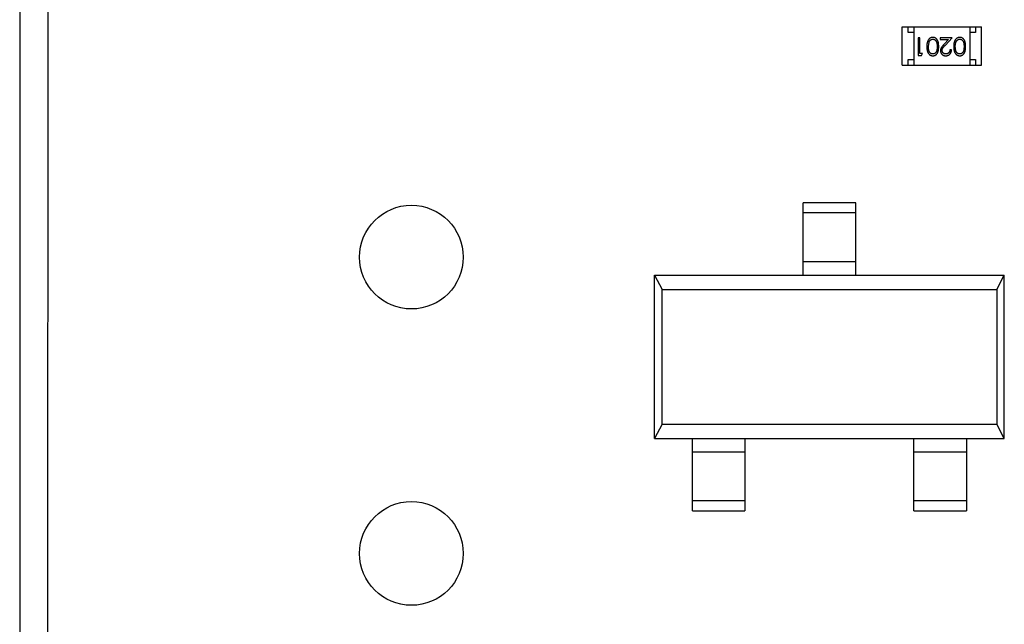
# Model space of a CAD drawing. Header units: inches. Extents: x -16 to 86, y -28 to 28.
# Tile 11 of 35: x 54.31 to 62.75, y -11.32 to -6.14. Entities that reach past the tile are written whole.
import ezdxf

# ---------------------------------------------------------------- set-up
doc = ezdxf.new("R2010")
doc.units = ezdxf.units.IN
doc.header["$LTSCALE"] = 1.21
doc.header["$MEASUREMENT"] = 0
doc.layers.get('0').update_dxf_attribs({"linetype": 'CONTINUOUS'})

msp = doc.modelspace()

# ---------------------------------------------------------------- linework, layer by layer
at = {"color": 7, "linetype": 'Continuous'}
for p, q in [((54.308, 13.9174), (54.308, -19.0826)), ((54.5462, -19.0826), (54.558, 8.2103))]:
    msp.add_line(p, q, dxfattribs=at)
at = {"color": 6, "linetype": 'Continuous'}
for p, q in [((61.8781, -6.5275), (61.8781, -6.1975)), ((61.8781, -6.1975), (62.5581, -6.1975)), ((61.9281, -6.2475), (61.9281, -6.1975)), ((61.9781, -6.2475), (61.9281, -6.2475)), ((61.9781, -6.1975), (61.9781, -6.5275)), ((62.4581, -6.1975), (62.4581, -6.5275)), ((62.5081, -6.2475), (62.4581, -6.2475)), ((62.5081, -6.1975), (62.5081, -6.2475)), ((62.5581, -6.5275), (62.5581, -6.1975)), ((62.0163, -6.2928), (62.0163, -6.4428)), ((62.0297, -6.2928), (62.0163, -6.2928)), ((62.0297, -6.4274), (62.0297, -6.2928)), ((62.1028, -6.3678), (62.1085, -6.3301)), ((62.2047, -6.2928), (62.2047, -6.3082)), ((62.3067, -6.2928), (62.2047, -6.2928)), ((62.2047, -6.3082), (62.2745, -6.3082)), ((62.2745, -6.3082), (62.237, -6.3483)), ((62.2485, -6.3549), (62.3067, -6.2928)), ((62.3336, -6.3678), (62.3393, -6.3301)), ((62.3009, -6.3967), (62.2874, -6.3967)), ((61.9281, -6.5275), (61.9281, -6.4775)), ((61.9281, -6.4775), (61.9781, -6.4775)), ((62.0163, -6.4428), (62.044, -6.4428)), ((62.0528, -6.4274), (62.0297, -6.4274)), ((62.044, -6.4428), (62.0528, -6.4274)), ((62.4581, -6.4775), (62.5081, -6.4775)), ((62.5081, -6.4775), (62.5081, -6.5275)), ((61.8781, -6.5275), (62.5581, -6.5275)), ((61.479, -7.7066), (61.029, -7.7066)), ((61.029, -8.3266), (61.029, -7.7066)), ((61.479, -8.3266), (61.479, -7.7066)), ((61.029, -7.7903), (61.479, -7.7903)), ((61.479, -8.2125), (61.029, -8.2125)), ((59.754, -8.3266), (62.754, -8.3266)), ((59.754, -8.3266), (59.8183, -8.45)), ((59.754, -9.7266), (59.754, -8.3266)), ((62.6896, -8.45), (62.754, -8.3266)), ((62.754, -9.7266), (62.754, -8.3266)), ((59.8183, -9.6031), (59.8183, -8.45)), ((59.8183, -8.45), (62.6896, -8.45)), ((62.6896, -8.45), (62.6896, -9.6031)), ((59.8183, -9.6031), (59.754, -9.7266)), ((59.8183, -9.6031), (62.6896, -9.6031)), ((62.754, -9.7266), (62.6896, -9.6031)), ((59.754, -9.7266), (62.754, -9.7266)), ((60.079, -10.3466), (60.079, -9.7266)), ((60.529, -9.7266), (60.529, -10.3466)), ((61.979, -10.3466), (61.979, -9.7266)), ((62.429, -9.7266), (62.429, -10.3466)), ((60.079, -9.8406), (60.529, -9.8406)), ((61.979, -9.8406), (62.429, -9.8406)), ((60.529, -10.2628), (60.079, -10.2628)), ((62.429, -10.2628), (61.979, -10.2628)), ((60.079, -10.3466), (60.529, -10.3466)), ((61.979, -10.3466), (62.429, -10.3466))]:
    msp.add_line(p, q, dxfattribs=at)
for centre in [(57.668, -8.1726), (57.668, -10.7126)]:
    msp.add_circle(centre, 0.4445, dxfattribs=at)
for points, knots in [([(62.1411, -6.289), (62.1399, -6.289), (62.1376, -6.289), (62.1341, -6.2895), (62.1306, -6.2901), (62.1273, -6.2911), (62.124, -6.2923), (62.1208, -6.2937), (62.1177, -6.2955), (62.1147, -6.2975), (62.1118, -6.2997), (62.1091, -6.3023), (62.1065, -6.305), (62.1041, -6.3081), (62.1018, -6.3114), (62.0998, -6.3149), (62.0978, -6.3187), (62.0961, -6.3228), (62.0944, -6.3272), (62.0931, -6.3319), (62.0919, -6.337), (62.091, -6.3425), (62.0903, -6.3483), (62.0897, -6.3545), (62.0894, -6.361), (62.0894, -6.3655), (62.0894, -6.3678)], [0, 0, 0, 0, 0.033824, 0.067298, 0.10028, 0.133019, 0.165736, 0.198792, 0.232372, 0.266409, 0.301016, 0.336196, 0.371972, 0.408574, 0.446394, 0.485225, 0.525372, 0.567224, 0.611081, 0.65775, 0.70702, 0.759235, 0.814484, 0.873227, 0.934937, 1, 1, 1, 1]), ([(62.1085, -6.3301), (62.1089, -6.3291), (62.1097, -6.327), (62.111, -6.3241), (62.1124, -6.3214), (62.114, -6.3188), (62.1158, -6.3165), (62.1176, -6.3144), (62.1197, -6.3125), (62.1225, -6.3102), (62.1261, -6.3079), (62.1309, -6.3059), (62.1357, -6.3046), (62.139, -6.3044), (62.1407, -6.3044)], [0, 0, 0, 0, 0.075949, 0.148549, 0.218996, 0.286119, 0.351826, 0.416074, 0.478265, 0.540325, 0.660405, 0.774606, 0.887187, 1, 1, 1, 1]), ([(62.1407, -6.3044), (62.1423, -6.3045), (62.1456, -6.3046), (62.1505, -6.3059), (62.1553, -6.308), (62.159, -6.3104), (62.1619, -6.3127), (62.1639, -6.3146), (62.1658, -6.3167), (62.1676, -6.3191), (62.1692, -6.3216), (62.1707, -6.3243), (62.172, -6.3272), (62.1733, -6.3303), (62.1744, -6.3337), (62.1753, -6.3375), (62.1761, -6.3416), (62.1767, -6.3461), (62.1772, -6.351), (62.1776, -6.3563), (62.1778, -6.3619), (62.1778, -6.3658), (62.1778, -6.3678)], [0, 0, 0, 0, 0.060034, 0.120278, 0.182348, 0.247919, 0.281641, 0.315701, 0.350322, 0.385703, 0.421819, 0.459196, 0.497866, 0.538301, 0.58121, 0.628183, 0.679403, 0.734699, 0.794074, 0.858416, 0.927049, 1, 1, 1, 1]), ([(62.1913, -6.3678), (62.1913, -6.3654), (62.1912, -6.3607), (62.1909, -6.354), (62.1904, -6.3476), (62.1897, -6.3417), (62.1888, -6.3361), (62.1878, -6.331), (62.1864, -6.3263), (62.1849, -6.3219), (62.1832, -6.3179), (62.1814, -6.3142), (62.1794, -6.3108), (62.1772, -6.3076), (62.1749, -6.3046), (62.1724, -6.3018), (62.1698, -6.2994), (62.167, -6.2972), (62.164, -6.2953), (62.161, -6.2936), (62.1579, -6.2921), (62.1547, -6.291), (62.1515, -6.2901), (62.1481, -6.2895), (62.1447, -6.289), (62.1423, -6.289), (62.1411, -6.289)], [0, 0, 0, 0, 0.068113, 0.132564, 0.193427, 0.250218, 0.303569, 0.353576, 0.400235, 0.443586, 0.484619, 0.524292, 0.56238, 0.599049, 0.63494, 0.669782, 0.704009, 0.737842, 0.771098, 0.803896, 0.836415, 0.868639, 0.900715, 0.933378, 0.966213, 1, 1, 1, 1]), ([(62.3719, -6.289), (62.3707, -6.289), (62.3683, -6.289), (62.3648, -6.2895), (62.3614, -6.2901), (62.358, -6.2911), (62.3548, -6.2923), (62.3516, -6.2937), (62.3485, -6.2955), (62.3455, -6.2975), (62.3426, -6.2997), (62.3399, -6.3023), (62.3373, -6.305), (62.3349, -6.3081), (62.3326, -6.3114), (62.3305, -6.3149), (62.3286, -6.3187), (62.3268, -6.3228), (62.3252, -6.3272), (62.3239, -6.3319), (62.3227, -6.337), (62.3217, -6.3425), (62.3211, -6.3483), (62.3205, -6.3545), (62.3202, -6.361), (62.3202, -6.3655), (62.3201, -6.3678)], [0, 0, 0, 0, 0.033824, 0.067298, 0.10028, 0.133019, 0.165736, 0.198792, 0.232372, 0.266409, 0.301016, 0.336196, 0.371972, 0.408574, 0.446394, 0.485225, 0.525372, 0.567224, 0.611081, 0.65775, 0.70702, 0.759235, 0.814484, 0.873227, 0.934937, 1, 1, 1, 1]), ([(62.3393, -6.3301), (62.3397, -6.3291), (62.3404, -6.327), (62.3418, -6.3241), (62.3432, -6.3214), (62.3448, -6.3188), (62.3466, -6.3165), (62.3484, -6.3144), (62.3504, -6.3125), (62.3532, -6.3102), (62.3569, -6.3079), (62.3616, -6.3059), (62.3665, -6.3046), (62.3698, -6.3044), (62.3715, -6.3044)], [0, 0, 0, 0, 0.075949, 0.148549, 0.218996, 0.286119, 0.351826, 0.416074, 0.478265, 0.540325, 0.660405, 0.774606, 0.887187, 1, 1, 1, 1]), ([(62.3715, -6.3044), (62.3731, -6.3045), (62.3764, -6.3046), (62.3813, -6.3059), (62.386, -6.308), (62.3898, -6.3104), (62.3926, -6.3127), (62.3947, -6.3146), (62.3966, -6.3167), (62.3984, -6.3191), (62.4, -6.3216), (62.4015, -6.3243), (62.4028, -6.3272), (62.4041, -6.3303), (62.4052, -6.3337), (62.4061, -6.3375), (62.4068, -6.3416), (62.4075, -6.3461), (62.408, -6.351), (62.4083, -6.3563), (62.4086, -6.3619), (62.4086, -6.3658), (62.4086, -6.3678)], [0, 0, 0, 0, 0.060034, 0.120278, 0.182348, 0.247919, 0.281641, 0.315701, 0.350322, 0.385703, 0.421819, 0.459196, 0.497866, 0.538301, 0.58121, 0.628183, 0.679403, 0.734699, 0.794074, 0.858416, 0.927049, 1, 1, 1, 1]), ([(62.4221, -6.3678), (62.422, -6.3654), (62.422, -6.3607), (62.4217, -6.354), (62.4212, -6.3476), (62.4205, -6.3417), (62.4196, -6.3361), (62.4185, -6.331), (62.4172, -6.3263), (62.4157, -6.3219), (62.414, -6.3179), (62.4121, -6.3142), (62.4101, -6.3108), (62.4079, -6.3076), (62.4057, -6.3046), (62.4032, -6.3018), (62.4005, -6.2994), (62.3977, -6.2972), (62.3948, -6.2953), (62.3918, -6.2936), (62.3887, -6.2921), (62.3855, -6.291), (62.3822, -6.2901), (62.3789, -6.2895), (62.3754, -6.289), (62.3731, -6.289), (62.3719, -6.289)], [0, 0, 0, 0, 0.068113, 0.132564, 0.193427, 0.250218, 0.303569, 0.353576, 0.400235, 0.443586, 0.484619, 0.524292, 0.56238, 0.599049, 0.63494, 0.669782, 0.704009, 0.737842, 0.771098, 0.803896, 0.836415, 0.868639, 0.900715, 0.933378, 0.966213, 1, 1, 1, 1]), ([(62.0894, -6.3678), (62.0894, -6.3701), (62.0894, -6.3746), (62.0897, -6.3811), (62.0903, -6.3873), (62.091, -6.3932), (62.092, -6.3987), (62.0931, -6.4038), (62.0946, -6.4085), (62.0961, -6.413), (62.098, -6.417), (62.0999, -6.4209), (62.102, -6.4244), (62.1042, -6.4277), (62.1067, -6.4308), (62.1092, -6.4335), (62.1119, -6.4361), (62.1148, -6.4383), (62.1178, -6.4403), (62.1209, -6.442), (62.124, -6.4434), (62.1273, -6.4446), (62.1306, -6.4456), (62.1341, -6.4462), (62.1376, -6.4466), (62.1399, -6.4467), (62.1411, -6.4467)], [0, 0, 0, 0, 0.065278, 0.127205, 0.186168, 0.241675, 0.294115, 0.343609, 0.390387, 0.434463, 0.476646, 0.517002, 0.555936, 0.593716, 0.630057, 0.665601, 0.700745, 0.734917, 0.768681, 0.802087, 0.834849, 0.867433, 0.900138, 0.932806, 0.966212, 1, 1, 1, 1]), ([(62.1407, -6.4313), (62.139, -6.4312), (62.1358, -6.431), (62.1309, -6.4298), (62.1262, -6.4276), (62.1225, -6.4253), (62.1196, -6.423), (62.1176, -6.421), (62.1156, -6.4188), (62.1138, -6.4163), (62.1121, -6.4136), (62.1106, -6.4107), (62.1091, -6.4075), (62.1078, -6.4041), (62.1067, -6.4004), (62.1056, -6.3965), (62.1048, -6.3923), (62.104, -6.3879), (62.1035, -6.3832), (62.1031, -6.3783), (62.1029, -6.3732), (62.1028, -6.3696), (62.1028, -6.3678)], [0, 0, 0, 0, 0.059689, 0.119507, 0.181075, 0.246162, 0.279894, 0.314468, 0.350403, 0.387474, 0.426147, 0.466624, 0.508745, 0.553328, 0.600058, 0.649177, 0.700552, 0.754894, 0.811825, 0.871514, 0.934319, 1, 1, 1, 1]), ([(62.1778, -6.3678), (62.1778, -6.3698), (62.1778, -6.3738), (62.1775, -6.3794), (62.1772, -6.3847), (62.1767, -6.3896), (62.1761, -6.3941), (62.1753, -6.3983), (62.1744, -6.402), (62.1733, -6.4054), (62.172, -6.4085), (62.1707, -6.4114), (62.1692, -6.4141), (62.1675, -6.4167), (62.1658, -6.419), (62.1639, -6.4211), (62.1619, -6.4231), (62.159, -6.4253), (62.1553, -6.4277), (62.1506, -6.4298), (62.1457, -6.431), (62.1423, -6.4312), (62.1407, -6.4313)], [0, 0, 0, 0, 0.073302, 0.142286, 0.206253, 0.266017, 0.321612, 0.372532, 0.419497, 0.462398, 0.502825, 0.541489, 0.579034, 0.615143, 0.650298, 0.684912, 0.718701, 0.752189, 0.817245, 0.879117, 0.939613, 1, 1, 1, 1]), ([(62.1411, -6.4467), (62.1423, -6.4467), (62.1447, -6.4466), (62.1481, -6.4462), (62.1515, -6.4456), (62.1548, -6.4446), (62.158, -6.4435), (62.1611, -6.442), (62.1641, -6.4403), (62.1671, -6.4383), (62.1699, -6.4361), (62.1726, -6.4337), (62.175, -6.4309), (62.1774, -6.428), (62.1795, -6.4248), (62.1815, -6.4213), (62.1834, -6.4176), (62.185, -6.4137), (62.1865, -6.4094), (62.1878, -6.4047), (62.1889, -6.3995), (62.1897, -6.394), (62.1904, -6.388), (62.1909, -6.3816), (62.1912, -6.3748), (62.1913, -6.3702), (62.1913, -6.3678)], [0, 0, 0, 0, 0.033742, 0.066533, 0.099153, 0.13154, 0.164087, 0.196563, 0.229707, 0.263315, 0.297504, 0.331686, 0.366482, 0.4021, 0.438958, 0.476748, 0.515985, 0.556589, 0.599519, 0.645765, 0.695487, 0.748721, 0.805687, 0.866754, 0.931405, 1, 1, 1, 1]), ([(62.237, -6.3483), (62.2356, -6.3498), (62.2328, -6.3528), (62.2289, -6.3571), (62.2253, -6.3613), (62.2221, -6.3651), (62.2193, -6.3688), (62.2168, -6.3722), (62.2147, -6.3753), (62.2124, -6.3791), (62.21, -6.3839), (62.2081, -6.3898), (62.2069, -6.3959), (62.2067, -6.4), (62.2067, -6.4021)], [0, 0, 0, 0, 0.09953, 0.192079, 0.277712, 0.357454, 0.429648, 0.495771, 0.555538, 0.608657, 0.707578, 0.804328, 0.901298, 1, 1, 1, 1]), ([(62.2067, -6.4021), (62.2067, -6.4036), (62.2068, -6.4065), (62.2074, -6.4108), (62.2084, -6.4149), (62.2097, -6.419), (62.2115, -6.4228), (62.2137, -6.4265), (62.2162, -6.4301), (62.2192, -6.4334), (62.2224, -6.4366), (62.2259, -6.4392), (62.2297, -6.4415), (62.2336, -6.4435), (62.2379, -6.4449), (62.2424, -6.4459), (62.2471, -6.4466), (62.2503, -6.4466), (62.252, -6.4467)], [0, 0, 0, 0, 0.06271, 0.123347, 0.183401, 0.242828, 0.302097, 0.36242, 0.423725, 0.487032, 0.550491, 0.612709, 0.674265, 0.73617, 0.799211, 0.863483, 0.930525, 1, 1, 1, 1]), ([(62.2201, -6.4009), (62.2202, -6.3993), (62.2203, -6.396), (62.2214, -6.3912), (62.2231, -6.3866), (62.225, -6.3828), (62.2271, -6.3797), (62.229, -6.377), (62.2313, -6.374), (62.234, -6.3708), (62.2371, -6.3672), (62.2405, -6.3634), (62.2444, -6.3592), (62.2471, -6.3564), (62.2485, -6.3549)], [0, 0, 0, 0, 0.088014, 0.174976, 0.2638, 0.355443, 0.406413, 0.465519, 0.533076, 0.609353, 0.693899, 0.787171, 0.889197, 1, 1, 1, 1]), ([(62.2527, -6.4313), (62.2516, -6.4313), (62.2493, -6.4312), (62.2461, -6.4308), (62.243, -6.4301), (62.24, -6.4291), (62.2372, -6.4278), (62.2345, -6.4263), (62.232, -6.4244), (62.2295, -6.4223), (62.2273, -6.4201), (62.2254, -6.4176), (62.2238, -6.4151), (62.2224, -6.4125), (62.2214, -6.4097), (62.2207, -6.4069), (62.2202, -6.4039), (62.2202, -6.4019), (62.2201, -6.4009)], [0, 0, 0, 0, 0.068027, 0.133505, 0.19695, 0.26027, 0.322741, 0.384982, 0.448465, 0.513424, 0.578224, 0.640011, 0.700094, 0.760067, 0.819012, 0.877878, 0.938035, 1, 1, 1, 1]), ([(62.252, -6.4467), (62.2537, -6.4466), (62.257, -6.4466), (62.2618, -6.4459), (62.2664, -6.4448), (62.2708, -6.4433), (62.275, -6.4412), (62.2791, -6.4388), (62.2829, -6.436), (62.2864, -6.4327), (62.2897, -6.4291), (62.2926, -6.4252), (62.295, -6.421), (62.297, -6.4166), (62.2987, -6.412), (62.2998, -6.4071), (62.3006, -6.402), (62.3008, -6.3985), (62.3009, -6.3967)], [0, 0, 0, 0, 0.06445, 0.126725, 0.187421, 0.247417, 0.306749, 0.366595, 0.427749, 0.490235, 0.553031, 0.614805, 0.676505, 0.738096, 0.801021, 0.864897, 0.931209, 1, 1, 1, 1]), ([(62.2874, -6.3967), (62.2873, -6.398), (62.2871, -6.4006), (62.2863, -6.4044), (62.2854, -6.4079), (62.2841, -6.4113), (62.2826, -6.4143), (62.2809, -6.4172), (62.2789, -6.4199), (62.2766, -6.4222), (62.2742, -6.4243), (62.2716, -6.4262), (62.2688, -6.4278), (62.2658, -6.4291), (62.2628, -6.4301), (62.2595, -6.4308), (62.2562, -6.4312), (62.2538, -6.4313), (62.2527, -6.4313)], [0, 0, 0, 0, 0.073648, 0.143686, 0.210962, 0.275557, 0.338064, 0.399311, 0.4594, 0.51934, 0.579024, 0.637809, 0.695959, 0.754122, 0.813113, 0.873453, 0.935561, 1, 1, 1, 1]), ([(62.3201, -6.3678), (62.3202, -6.3701), (62.3202, -6.3746), (62.3205, -6.3811), (62.321, -6.3873), (62.3218, -6.3932), (62.3227, -6.3987), (62.3239, -6.4038), (62.3253, -6.4085), (62.3269, -6.413), (62.3287, -6.417), (62.3306, -6.4209), (62.3328, -6.4244), (62.335, -6.4277), (62.3374, -6.4308), (62.34, -6.4335), (62.3427, -6.4361), (62.3456, -6.4383), (62.3485, -6.4403), (62.3516, -6.442), (62.3548, -6.4434), (62.3581, -6.4446), (62.3614, -6.4456), (62.3648, -6.4462), (62.3683, -6.4466), (62.3707, -6.4467), (62.3719, -6.4467)], [0, 0, 0, 0, 0.065278, 0.127205, 0.186168, 0.241675, 0.294115, 0.343609, 0.390387, 0.434463, 0.476646, 0.517002, 0.555936, 0.593716, 0.630057, 0.665601, 0.700745, 0.734917, 0.768681, 0.802087, 0.834849, 0.867433, 0.900138, 0.932806, 0.966212, 1, 1, 1, 1]), ([(62.3715, -6.4313), (62.3698, -6.4312), (62.3665, -6.431), (62.3617, -6.4298), (62.357, -6.4276), (62.3533, -6.4253), (62.3504, -6.423), (62.3484, -6.421), (62.3464, -6.4188), (62.3446, -6.4163), (62.3429, -6.4136), (62.3414, -6.4107), (62.3399, -6.4075), (62.3386, -6.4041), (62.3374, -6.4004), (62.3364, -6.3965), (62.3355, -6.3923), (62.3348, -6.3879), (62.3343, -6.3832), (62.3338, -6.3783), (62.3337, -6.3732), (62.3336, -6.3696), (62.3336, -6.3678)], [0, 0, 0, 0, 0.059689, 0.119507, 0.181075, 0.246162, 0.279894, 0.314468, 0.350403, 0.387474, 0.426147, 0.466624, 0.508745, 0.553328, 0.600058, 0.649177, 0.700552, 0.754894, 0.811825, 0.871514, 0.934319, 1, 1, 1, 1]), ([(62.4086, -6.3678), (62.4086, -6.3698), (62.4086, -6.3738), (62.4083, -6.3794), (62.408, -6.3847), (62.4075, -6.3896), (62.4069, -6.3941), (62.406, -6.3983), (62.4051, -6.402), (62.404, -6.4054), (62.4028, -6.4085), (62.4014, -6.4114), (62.3999, -6.4141), (62.3983, -6.4167), (62.3966, -6.419), (62.3947, -6.4211), (62.3926, -6.4231), (62.3898, -6.4253), (62.386, -6.4277), (62.3813, -6.4298), (62.3764, -6.431), (62.3731, -6.4312), (62.3715, -6.4313)], [0, 0, 0, 0, 0.073302, 0.142286, 0.206253, 0.266017, 0.321612, 0.372532, 0.419497, 0.462398, 0.502825, 0.541489, 0.579034, 0.615143, 0.650298, 0.684912, 0.718701, 0.752189, 0.817245, 0.879117, 0.939613, 1, 1, 1, 1]), ([(62.3719, -6.4467), (62.3731, -6.4467), (62.3754, -6.4466), (62.3789, -6.4462), (62.3822, -6.4456), (62.3855, -6.4446), (62.3888, -6.4435), (62.3919, -6.442), (62.3949, -6.4403), (62.3979, -6.4383), (62.4007, -6.4361), (62.4033, -6.4337), (62.4058, -6.4309), (62.4081, -6.428), (62.4103, -6.4248), (62.4123, -6.4213), (62.4141, -6.4176), (62.4158, -6.4137), (62.4173, -6.4094), (62.4185, -6.4047), (62.4197, -6.3995), (62.4205, -6.394), (62.4212, -6.388), (62.4217, -6.3816), (62.422, -6.3748), (62.422, -6.3702), (62.4221, -6.3678)], [0, 0, 0, 0, 0.033742, 0.066533, 0.099153, 0.13154, 0.164087, 0.196563, 0.229707, 0.263315, 0.297504, 0.331686, 0.366482, 0.4021, 0.438958, 0.476748, 0.515985, 0.556589, 0.599519, 0.645765, 0.695487, 0.748721, 0.805687, 0.866754, 0.931405, 1, 1, 1, 1])]:
    msp.add_open_spline(points, degree=3, knots=knots, dxfattribs=at)

doc.saveas('drawing.dxf')
